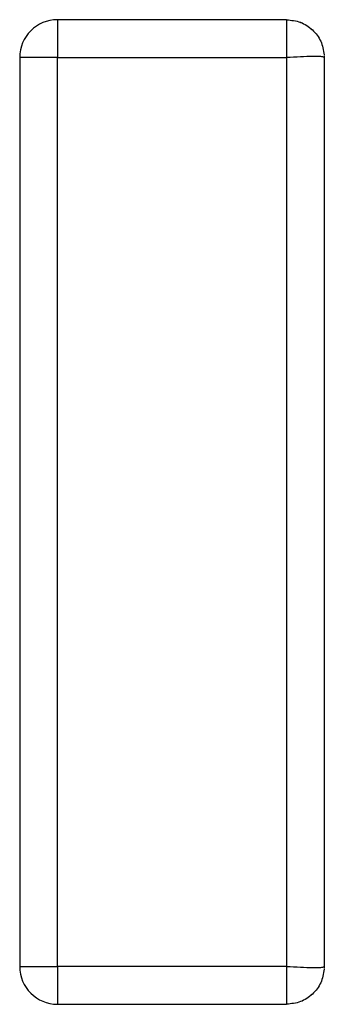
# Model space of a CAD drawing. Header units: inches. Extents: x -17 to 51.6, y -14.5 to 22.
# Tile 4 of 14: x -5.0708 to -5.0549, y -3.0117 to -2.9605. Entities that reach past the tile are written whole.
import ezdxf

# ---------------------------------------------------------------- set-up
doc = ezdxf.new("R2010")
doc.units = ezdxf.units.IN
doc.header["$MEASUREMENT"] = 0

msp = doc.modelspace()

# ---------------------------------------------------------------- linework, layer by layer
at = {"color": 7, "linetype": 'Continuous', "lineweight": 25}
for p, q in [((-5.068816, -2.960484), (-5.068816, -2.962452)), ((-5.056902, -2.960484), (-5.068816, -2.960484)), ((-5.068815, -2.960484), (-5.068815, -2.962453)), ((-5.0569, -2.960484), (-5.068815, -2.960484)), ((-5.056902, -2.960484), (-5.056902, -2.962452)), ((-5.0569, -2.960484), (-5.0569, -2.962453)), ((-5.054938, -2.962353), (-5.054938, -3.009796)), ((-5.054937, -2.962353), (-5.054937, -3.009796)), ((-5.070785, -2.962452), (-5.070785, -3.009696)), ((-5.068816, -2.962452), (-5.070785, -2.962452)), ((-5.070783, -2.962453), (-5.070783, -3.009697)), ((-5.068815, -2.962453), (-5.070783, -2.962453)), ((-5.068816, -3.009696), (-5.068816, -2.962452)), ((-5.068816, -2.962452), (-5.056902, -2.962452)), ((-5.068815, -2.962453), (-5.0569, -2.962453)), ((-5.068815, -3.009697), (-5.068815, -2.962453)), ((-5.056902, -2.962452), (-5.056902, -3.009696)), ((-5.0569, -2.962453), (-5.0569, -3.009697)), ((-5.070785, -3.009696), (-5.068816, -3.009696)), ((-5.070783, -3.009697), (-5.068815, -3.009697)), ((-5.068816, -3.009696), (-5.068816, -3.011665)), ((-5.056902, -3.009696), (-5.068816, -3.009696)), ((-5.068815, -3.009697), (-5.068815, -3.011665)), ((-5.0569, -3.009697), (-5.068815, -3.009697)), ((-5.056902, -3.009696), (-5.056902, -3.011665)), ((-5.0569, -3.009697), (-5.0569, -3.011665)), ((-5.068816, -3.011665), (-5.056902, -3.011665)), ((-5.068815, -3.011665), (-5.0569, -3.011665))]:
    msp.add_line(p, q, dxfattribs=at)
for centre, start, end in [((-5.068816, -2.962452), 90, 180), ((-5.068816, -3.009696), 180, 270)]:
    msp.add_arc(centre, 0.001969, start, end, dxfattribs=at)
for points, knots in [([(-5.056902, -2.960484), (-5.056655, -2.960511), (-5.056163, -2.960565), (-5.055532, -2.960982), (-5.055071, -2.961583), (-5.054982, -2.96207), (-5.054938, -2.962313)], [0, 0, 0, 0, 0.25014, 0.5002, 0.750145, 1, 1, 1, 1]), ([(-5.0569, -2.960484), (-5.056654, -2.960511), (-5.056162, -2.960565), (-5.05553, -2.960983), (-5.05507, -2.961583), (-5.054981, -2.96207), (-5.054937, -2.962313)], [0, 0, 0, 0, 0.25014, 0.5002, 0.750145, 1, 1, 1, 1]), ([(-5.054938, -2.962442), (-5.054982, -2.962427), (-5.055071, -2.962397), (-5.055532, -2.962393), (-5.056163, -2.962415), (-5.056655, -2.96244), (-5.056902, -2.962452)], [0, 0, 0, 0, 0.249851, 0.499795, 0.749857, 1, 1, 1, 1]), ([(-5.054937, -2.962442), (-5.054981, -2.962427), (-5.05507, -2.962398), (-5.05553, -2.962394), (-5.056162, -2.962415), (-5.056654, -2.96244), (-5.0569, -2.962453)], [0, 0, 0, 0, 0.249851, 0.499795, 0.749857, 1, 1, 1, 1]), ([(-5.056902, -3.009696), (-5.056655, -3.009709), (-5.056163, -3.009734), (-5.055532, -3.009755), (-5.055071, -3.009752), (-5.054982, -3.009722), (-5.054938, -3.009707)], [0, 0, 0, 0, 0.250143, 0.500205, 0.750149, 1, 1, 1, 1]), ([(-5.054938, -3.009836), (-5.054982, -3.010079), (-5.055071, -3.010566), (-5.055532, -3.011167), (-5.056163, -3.011584), (-5.056655, -3.011638), (-5.056902, -3.011665)], [0, 0, 0, 0, 0.249855, 0.4998, 0.74986, 1, 1, 1, 1]), ([(-5.0569, -3.009697), (-5.056654, -3.009709), (-5.056162, -3.009734), (-5.05553, -3.009756), (-5.05507, -3.009752), (-5.054981, -3.009722), (-5.054937, -3.009707)], [0, 0, 0, 0, 0.250143, 0.500205, 0.750149, 1, 1, 1, 1]), ([(-5.054937, -3.009836), (-5.054981, -3.01008), (-5.05507, -3.010566), (-5.05553, -3.011167), (-5.056162, -3.011584), (-5.056654, -3.011638), (-5.0569, -3.011665)], [0, 0, 0, 0, 0.249855, 0.4998, 0.74986, 1, 1, 1, 1])]:
    msp.add_open_spline(points, degree=3, knots=knots, dxfattribs=at)

doc.saveas('drawing.dxf')
